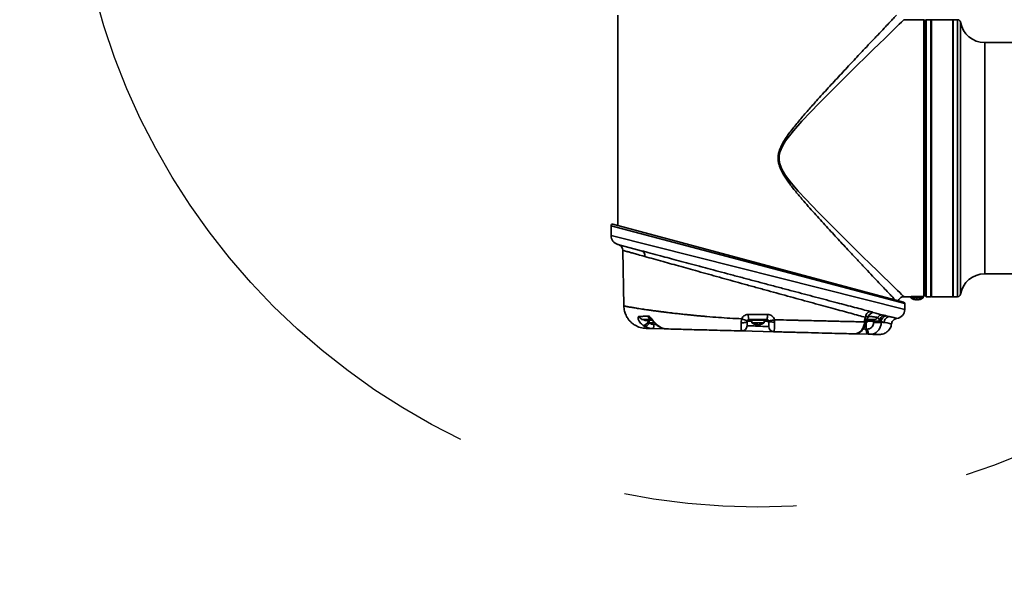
# Model space of a CAD drawing. Header units: millimetres. Extents: x 7 to 353, y 110 to 285.
# Tile 2 of 30: x 112.04 to 126.51, y 150.44 to 158.91. Entities that reach past the tile are written whole.
import ezdxf

# ---------------------------------------------------------------- set-up
doc = ezdxf.new("R2010")
doc.units = ezdxf.units.MM
doc.linetypes.add('CENTERX2', pattern=[20.32, 12.7, -2.54, 2.54, -2.54])
doc.layers.add('10', color=7, linetype='Continuous')

msp = doc.modelspace()

# ---------------------------------------------------------------- linework, layer by layer
at = {"color": 7, "linetype": 'Continuous', "lineweight": 35}
for p, q in [((120.830203, 158.979627), (120.830203, 155.888266)), ((125.324837, 158.912543), (125.0334, 158.912543)), ((125.347198, 158.890181), (125.324837, 158.912543)), ((125.324837, 154.845265), (125.324837, 158.912543)), ((125.347198, 158.890181), (125.347198, 154.865137)), ((125.358379, 158.912543), (125.35167, 158.905834)), ((125.35167, 156.877659), (125.35167, 158.905834)), ((125.429935, 158.912543), (125.358379, 158.912543)), ((125.358379, 158.912543), (125.358379, 156.877659)), ((125.436644, 158.905834), (125.429935, 158.912543)), ((125.429935, 154.842775), (125.429935, 158.912543)), ((125.749703, 158.912543), (125.436644, 158.912543)), ((125.436644, 156.877659), (125.436644, 158.912543)), ((125.756411, 158.912543), (125.749703, 158.905834)), ((125.749703, 156.877659), (125.749703, 158.912543)), ((125.821787, 158.912543), (125.756411, 158.912543)), ((125.756411, 158.912543), (125.756411, 156.877659)), ((125.821787, 156.877659), (125.821787, 158.912543)), ((125.865872, 158.875343), (125.865872, 154.879975)), ((125.35167, 158.811917), (125.347198, 158.811917)), ((140.566339, 158.577122), (126.219291, 158.577122)), ((126.219291, 155.178196), (126.219291, 158.577122)), ((125.35167, 154.849484), (125.35167, 156.877659)), ((125.358379, 156.877659), (125.358379, 154.842775)), ((125.436644, 154.842775), (125.436644, 156.877659)), ((125.749703, 154.842775), (125.749703, 156.877659)), ((125.756411, 156.877659), (125.756411, 154.842775)), ((125.821787, 154.842775), (125.821787, 156.877659)), ((120.729577, 155.886087), (120.729577, 155.740377)), ((125.04532, 154.74167), (120.729577, 155.886087)), ((120.757726, 155.907686), (125.028746, 154.76327)), ((120.729577, 155.740377), (125.04532, 154.655878)), ((121.173823, 155.518391), (120.82902, 155.610781)), ((120.90334, 155.523571), (120.917602, 154.706504)), ((126.219291, 155.178196), (140.566339, 155.178196)), ((125.347198, 154.943401), (125.35167, 154.943401)), ((125.034139, 154.842775), (125.124872, 154.842775)), ((125.134765, 154.843293), (125.134765, 154.826597)), ((125.313656, 154.826597), (125.134765, 154.826597)), ((125.179321, 154.803273), (125.17915, 154.802978)), ((125.23405, 154.803273), (125.214372, 154.803273)), ((125.214372, 154.803273), (125.214372, 154.797097)), ((125.214372, 154.803273), (125.23405, 154.803273)), ((125.214372, 154.803273), (125.214372, 154.797097)), ((125.224211, 154.845265), (125.324837, 154.845265)), ((125.23405, 154.797097), (125.23405, 154.803273)), ((125.23405, 154.797097), (125.23405, 154.803273)), ((125.269269, 154.80298), (125.269101, 154.803273)), ((125.313656, 154.826597), (125.313656, 154.845265)), ((125.35167, 154.849484), (125.358379, 154.842775)), ((125.358379, 154.842775), (125.429935, 154.842775)), ((125.429935, 154.842775), (125.436644, 154.849484)), ((125.436644, 154.842775), (125.749703, 154.842775)), ((125.749703, 154.849484), (125.756411, 154.842775)), ((125.756411, 154.842775), (125.821787, 154.842775)), ((125.04532, 154.655878), (125.04532, 154.74167)), ((121.176776, 154.506248), (121.184357, 154.509273)), ((121.32566, 154.506248), (121.176776, 154.506248)), ((121.273761, 154.501775), (121.324693, 154.501775)), ((122.747122, 154.583147), (123.027775, 154.583147)), ((122.750819, 154.506248), (122.752484, 154.506308)), ((123.024078, 154.506248), (122.750819, 154.506248)), ((122.752484, 154.506308), (123.022413, 154.506308)), ((122.78427, 154.501775), (122.990627, 154.501775)), ((123.022413, 154.506308), (123.024078, 154.506248)), ((124.473242, 154.501775), (124.501136, 154.501775)), ((124.586959, 154.506248), (124.474665, 154.506248)), ((124.773418, 154.563952), (124.817359, 154.552429)), ((121.226623, 154.405715), (121.203845, 154.419711)), ((121.327474, 154.499539), (121.280469, 154.499539)), ((121.287494, 154.484472), (121.281473, 154.484472)), ((121.281473, 154.484472), (121.287494, 154.480717)), ((121.287494, 154.499539), (121.287494, 154.461)), ((121.364473, 154.461), (121.287494, 154.461)), ((121.537746, 154.369366), (121.348191, 154.37433)), ((121.3671, 154.437675), (121.386778, 154.437675)), ((121.386778, 154.437675), (121.3671, 154.437675)), ((121.3671, 154.437675), (121.3671, 154.4315)), ((121.386778, 154.4315), (121.386778, 154.437675)), ((121.386778, 154.4315), (121.386778, 154.437675)), ((121.41189, 154.423702), (121.47213, 154.38578)), ((122.798003, 154.484472), (122.730349, 154.484472)), ((122.983919, 154.499539), (122.790978, 154.499539)), ((122.798003, 154.499539), (122.798003, 154.461)), ((122.964911, 154.461), (122.798003, 154.461)), ((122.86948, 154.433653), (122.878038, 154.4315)), ((122.870654, 154.4315), (122.870654, 154.437577)), ((122.871553, 154.431224), (122.871553, 154.437608)), ((122.878038, 154.4315), (122.878038, 154.435057)), ((122.921405, 154.437675), (122.89686, 154.4315)), ((122.903344, 154.433565), (122.903344, 154.431224)), ((122.906699, 154.4315), (122.931244, 154.437675)), ((122.931244, 154.437675), (122.921405, 154.437675)), ((122.976894, 154.461), (122.964911, 154.461)), ((122.976894, 154.461), (122.976894, 154.499539)), ((123.044548, 154.484472), (122.976894, 154.484472)), ((124.45381, 154.472585), (124.454211, 154.485155)), ((124.487403, 154.461), (124.468635, 154.461)), ((124.469683, 154.471504), (124.470075, 154.484082)), ((124.494428, 154.499539), (124.473522, 154.499539)), ((124.478038, 154.36759), (124.476907, 154.453958)), ((124.478038, 154.36759), (124.49898, 154.367042)), ((124.487403, 154.461), (124.487403, 154.499539)), ((124.588067, 154.484472), (124.487403, 154.484472)), ((124.699269, 154.477408), (124.699221, 154.466781)), ((124.742358, 154.465752), (124.699269, 154.477408)), ((122.640458, 154.34049), (122.627768, 154.340823)), ((123.122843, 154.327859), (122.648282, 154.340285)), ((124.515108, 154.291401), (124.305304, 154.296895)), ((124.53605, 154.290853), (124.515108, 154.291401))]:
    msp.add_line(p, q, dxfattribs=at)
at = {"color": 7, "linetype": 'Continuous', "lineweight": 35, "flags": 128}
for points in [[(125.033484, 158.911908), (125.031033, 158.909536), (125.018038, 158.896956), (124.99528, 158.874921), (124.964532, 158.84514), (124.925792, 158.807606), (124.878254, 158.761525), (124.823738, 158.708644), (124.750943, 158.637973), (124.670573, 158.559856), (124.581449, 158.473103), (124.486543, 158.380546), (124.325734, 158.223215), (124.1556, 158.055792), (123.972741, 157.874272), (123.785342, 157.685197), (123.659207, 157.555138), (123.533705, 157.421336), (123.408904, 157.280822), (123.293992, 157.130681), (123.24829, 157.056098), (123.212583, 156.974432), (123.19917, 156.916739), (123.197377, 156.855197), (123.207713, 156.797153), (123.228297, 156.739936), (123.258657, 156.680591), (123.294242, 156.624268), (123.375566, 156.515741), (123.480617, 156.392674), (123.589444, 156.273887), (123.77144, 156.084164), (123.952377, 155.901468), (124.13368, 155.721164), (124.308278, 155.549238), (124.425497, 155.434416), (124.537005, 155.325535), (124.64413, 155.221186), (124.742347, 155.125695), (124.799215, 155.070473), (124.851243, 155.01999), (124.898741, 154.973931), (124.940022, 154.933922), (124.972719, 154.902247), (124.998864, 154.876927), (125.018432, 154.857981), (125.030277, 154.846513), (125.034139, 154.842775), (125.034139, 154.842775)], [(125.344684, 154.865137), (125.334768, 154.855208), (125.324837, 154.845265)], [(121.290694, 154.458572), (121.283075, 154.446137), (121.273823, 154.433784), (121.26396, 154.423187), (121.253897, 154.414786), (121.244052, 154.408931), (121.234833, 154.405865), (121.226623, 154.405715)], [(121.41189, 154.423702), (121.404832, 154.424342), (121.400268, 154.426782)], [(121.47213, 154.38578), (121.465058, 154.386972), (121.464768, 154.387089)], [(122.730349, 154.484472), (122.728453, 154.478835), (122.723148, 154.473541), (122.71467, 154.468827), (122.703399, 154.464903), (122.689837, 154.461945), (122.67459, 154.460084), (122.658339, 154.459403), (122.64181, 154.459934)], [(123.131984, 154.470497), (123.115554, 154.470042), (123.099444, 154.470314), (123.084363, 154.471301), (123.070977, 154.472959), (123.059875, 154.475215), (123.051548, 154.477969), (123.046363, 154.481101), (123.044548, 154.484472)], [(124.478038, 154.36759), (124.478655, 154.352745), (124.480679, 154.338517), (124.484035, 154.325426), (124.488602, 154.31395), (124.494212, 154.304509), (124.500661, 154.297448), (124.507712, 154.293025), (124.515108, 154.291401)], [(124.53605, 154.290853), (124.528654, 154.292477), (124.521602, 154.2969), (124.515154, 154.303961), (124.509544, 154.313402), (124.504977, 154.324877), (124.50162, 154.337968), (124.499597, 154.352196), (124.49898, 154.367042)], [(124.851109, 154.445013), (124.851706, 154.444889), (124.843206, 154.446532), (124.820956, 154.450812), (124.787854, 154.457133), (124.74256, 154.465695), (124.742559, 154.465695), (124.742559, 154.465695)]]:
    msp.add_lwpolyline(points, dxfattribs=at)
at = {"color": 7, "linetype": 'Continuous', "lineweight": 35}
for centre, radius, start, end in [((125.821787, 158.86782), 0.044723, 9.683588, 90), ((126.219291, 158.935649), 0.358527, 189.683588, 270), ((120.751939, 155.886087), 0.022361, 75, 180), ((120.863746, 155.740377), 0.134168, 180.2838962, 255), ((120.813904, 155.52223), 0.089445, 0.8978611, 75), ((121.147872, 155.444301), 0.078503, 352.1319661, 70.6968444), ((126.219291, 154.819668), 0.358527, 90, 170.316412), ((125.224211, 154.941165), 0.145349, 232.0201276, 251.9470385), ((125.224211, 154.941165), 0.145015, 251.9676476, 263.4478278), ((125.224211, 154.941165), 0.145015, 276.5521722, 288.0323524), ((125.224211, 154.941165), 0.145349, 288.0672425, 307.9798724), ((125.821787, 154.887498), 0.044723, 270, 350.316412), ((124.911152, 154.655878), 0.134168, 277.13854, 0.0120268), ((125.022958, 154.74167), 0.022361, 0.0120794, 75), ((121.207649, 154.579208), 0.073712, 201.418147, 251.5800082), ((121.33886, 154.575553), 0.070404, 194.8186604, 254.8027999), ((121.280469, 154.51072), 0.011181, 233.1301024, 270), ((123.044381, 154.565284), 0.297796, 176.5611888, 191.4225329), ((122.770853, 154.483886), 0.022361, 53.1301024, 90), ((122.790978, 154.51072), 0.011181, 233.1301024, 270), ((122.983919, 154.51072), 0.011181, 270, 306.8698976), ((123.004044, 154.483886), 0.022361, 90, 126.8698976), ((122.730516, 154.565284), 0.297796, 348.5774671, 3.4388112), ((124.560761, 154.535365), 0.094317, 105.3413048, 176.915324), ((124.441428, 154.577242), 0.074258, 301.7651123, 343.6496544), ((124.494428, 154.51072), 0.011181, 270, 306.8698976), ((124.514553, 154.483886), 0.022361, 90, 126.8698976), ((124.594724, 154.525601), 0.08761, 98.6720527, 159.4614291), ((124.585791, 154.574694), 0.068457, 270.977802, 327.7918044), ((124.713544, 154.488369), 0.085791, 90.627094, 144.4847379), ((124.767013, 154.487965), 0.088011, 110.3493388, 182.3722578), ((124.790388, 154.474376), 0.091169, 100.7273153, 178.0943213), ((121.18512, 154.521064), 0.103068, 280.4673889, 339.2045405), ((121.376939, 154.575568), 0.145349, 232.0201276, 251.9470385), ((121.376939, 154.575568), 0.145015, 251.9676476, 263.4478278), ((121.250515, 154.42109), 0.108291, 334.4179664, 5.6534869), ((122.880928, 154.474423), 0.044136, 236.3671839, 256.5388661), ((122.89797, 154.474423), 0.044136, 236.3671819, 256.5388677), ((123.124892, 154.406097), 0.078265, 181.4999992, 268.5), ((124.45486, 154.377358), 0.107799, 81.886479, 90.34511), ((124.636968, 156.553957), 2.070063, 268.6463771, 271.1655764)]:
    msp.add_arc(centre, radius, start, end, dxfattribs=at)
msp.add_ellipse((121.621973, 257.136996), major_axis=(-1.840294, 140.515845), ratio=0.016901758, start_param=3.892862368, end_param=3.893054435, dxfattribs=at)
for points, knots in [([(124.903433, 154.796847), (124.888332, 154.81278), (124.860617, 154.842019), (124.802446, 154.903434), (124.738852, 154.970625), (124.662588, 155.051285), (124.573609, 155.1455), (124.472069, 155.253215), (124.363692, 155.368474), (124.235712, 155.505031), (124.086946, 155.664435), (123.915928, 155.849559), (123.739065, 156.043218), (123.584232, 156.218431), (123.455159, 156.370449), (123.359766, 156.491774), (123.275134, 156.610593), (123.221125, 156.709695), (123.193058, 156.792451), (123.182335, 156.854299), (123.184265, 156.917361), (123.199485, 156.988238), (123.230912, 157.06385), (123.292535, 157.170555), (123.383278, 157.296858), (123.502685, 157.441323), (123.624504, 157.582904), (123.765483, 157.740696), (123.922515, 157.913137), (124.094749, 158.09919), (124.262145, 158.278635), (124.411406, 158.437635), (124.540236, 158.574444), (124.649145, 158.689823), (124.73986, 158.78576), (124.81231, 158.862302), (124.867759, 158.920836), (124.90382, 158.958881), (124.918431, 158.974291), (124.92349, 158.979627)], [0, 0, 0, 0, 0.029909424, 0.054891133, 0.079939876, 0.104941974, 0.133797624, 0.162755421, 0.191743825, 0.220641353, 0.260306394, 0.299979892, 0.34073315, 0.381488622, 0.405587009, 0.429678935, 0.449780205, 0.4698005, 0.478873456, 0.487927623, 0.497091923, 0.506269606, 0.519491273, 0.532754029, 0.560294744, 0.587873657, 0.615928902, 0.643984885, 0.683898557, 0.723806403, 0.764931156, 0.806041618, 0.838961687, 0.871949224, 0.904826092, 0.931782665, 0.958809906, 0.985737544, 1, 1, 1, 1]), ([(121.225636, 155.433555), (121.18993, 155.443552), (121.126918, 155.461194), (121.054428, 155.48149), (120.998748, 155.497079), (120.95502, 155.509321), (120.924194, 155.517952), (120.906143, 155.523005), (120.904732, 155.5234), (120.904076, 155.523584)], [0, 0, 0, 0, 0.18014525, 0.317900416, 0.455653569, 0.597309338, 0.738963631, 0.878591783, 1, 1, 1, 1]), ([(121.173823, 155.518391), (121.216442, 155.506974), (121.302193, 155.484002), (121.443169, 155.446273), (121.584579, 155.40846), (121.724009, 155.371205), (121.873421, 155.331321), (121.980892, 155.302647), (122.039176, 155.287115), (122.043006, 155.286095)], [0, 0, 0, 0, 0.189867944, 0.382018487, 0.531628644, 0.681241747, 0.835205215, 0.989171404, 1, 1, 1, 1]), ([(124.46658, 154.54044), (124.43305, 154.549537), (124.365989, 154.56773), (124.251594, 154.598807), (124.127512, 154.632554), (123.992303, 154.669376), (123.848085, 154.708706), (123.694218, 154.750729), (123.532868, 154.794864), (123.367025, 154.8403), (123.199638, 154.886234), (123.030413, 154.932745), (122.858523, 154.980067), (122.688153, 155.027046), (122.522086, 155.072914), (122.359805, 155.117805), (122.199553, 155.162204), (122.044245, 155.205299), (121.896278, 155.246419), (121.75508, 155.285712), (121.620237, 155.323289), (121.483589, 155.361419), (121.348218, 155.399245), (121.266656, 155.422073), (121.225636, 155.433555)], [0, 0, 0, 0, 0.0425282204, 0.0850573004, 0.1288080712, 0.1725597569, 0.2175005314, 0.2624421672, 0.3087348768, 0.3550282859, 0.3997657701, 0.4445035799, 0.4905199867, 0.5365364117, 0.5801876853, 0.6238386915, 0.6686844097, 0.7135295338, 0.7569164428, 0.8003026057, 0.8449259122, 0.8895481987, 0.9444506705, 1, 1, 1, 1]), ([(122.043006, 155.286095), (122.09189, 155.273066), (122.19346, 155.245994), (122.355178, 155.202941), (122.525485, 155.157642), (122.699601, 155.111376), (122.874618, 155.064918), (123.051046, 155.018131), (123.227972, 154.971261), (123.40258, 154.925051), (123.571999, 154.88026), (123.736814, 154.836729), (123.897056, 154.794447), (124.047048, 154.754907), (124.184794, 154.718628), (124.311149, 154.685375), (124.429861, 154.654158), (124.500492, 154.6356), (124.535807, 154.626321)], [0, 0, 0, 0, 0.057222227, 0.118896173, 0.182279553, 0.24566333, 0.308695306, 0.371727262, 0.436564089, 0.501400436, 0.564580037, 0.627758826, 0.692817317, 0.757874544, 0.817566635, 0.877257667, 0.938629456, 1, 1, 1, 1]), ([(124.950736, 154.784054), (124.951615, 154.78693), (124.9548, 154.797354), (124.966578, 154.813525), (124.98481, 154.829531), (125.005722, 154.83897), (125.022252, 154.842873), (125.031532, 154.842528), (125.034207, 154.842428)], [0, 0, 0, 0, 0.082648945, 0.299539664, 0.538819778, 0.74457742, 0.92636585, 1, 1, 1, 1]), ([(125.124872, 154.842838), (125.124519, 154.842821), (125.123142, 154.842754), (125.132466, 154.843214), (125.151873, 154.844025), (125.180182, 154.844866), (125.205804, 154.845235), (125.220641, 154.845259), (125.224211, 154.845265)], [0, 0, 0, 0, 0.073737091, 0.288110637, 0.502580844, 0.71727975, 0.931982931, 1, 1, 1, 1]), ([(125.207663, 154.797097), (125.208411, 154.797019), (125.209908, 154.796864), (125.211912, 154.796766), (125.213425, 154.796785), (125.214249, 154.796907), (125.214336, 154.797041), (125.214372, 154.797097)], [0, 0, 0, 0, 0.213613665, 0.427296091, 0.639458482, 0.850959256, 1, 1, 1, 1]), ([(125.23405, 154.797097), (125.234122, 154.797019), (125.234268, 154.796864), (125.235411, 154.796766), (125.237092, 154.796785), (125.238979, 154.796907), (125.240238, 154.797041), (125.240758, 154.797097)], [0, 0, 0, 0, 0.213613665, 0.427296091, 0.639458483, 0.850959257, 1, 1, 1, 1]), ([(125.344684, 154.865137), (125.345071, 154.865137), (125.346643, 154.865137), (125.346959, 154.865137), (125.347198, 154.865137)], [0, 0, 0, 0, 0.246513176, 1, 1, 1, 1]), ([(120.917602, 154.706504), (120.919708, 154.681071), (120.923613, 154.633929), (120.944372, 154.577942), (120.96483, 154.539758), (120.981288, 154.515182), (121.002922, 154.487819), (121.035935, 154.454419), (121.088363, 154.417355), (121.16145, 154.385419), (121.218165, 154.379907), (121.248764, 154.376933)], [0, 0, 0, 0, 0.138754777, 0.257181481, 0.321990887, 0.374240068, 0.418157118, 0.509738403, 0.639779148, 0.805655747, 1, 1, 1, 1]), ([(120.917602, 154.706504), (120.9183, 154.706356), (120.919722, 154.706055), (120.931505, 154.70371), (120.948447, 154.700515), (120.968166, 154.696932), (120.987825, 154.693451), (121.01107, 154.689434), (121.038031, 154.684883), (121.068263, 154.67989), (121.101917, 154.67445), (121.139252, 154.668567), (121.181463, 154.662098), (121.226761, 154.655355), (121.275025, 154.648364), (121.327105, 154.641013), (121.370655, 154.63507), (121.402901, 154.630772), (121.420741, 154.628417), (121.439258, 154.625999), (121.458468, 154.623516), (121.478384, 154.620968), (121.498183, 154.618463), (121.521232, 154.615571), (121.55114, 154.61187), (121.592719, 154.606838), (121.639443, 154.601333), (121.697648, 154.594662), (121.763637, 154.587358), (121.836671, 154.579642), (121.904575, 154.572795), (121.966233, 154.566824), (122.025772, 154.561288), (122.082959, 154.556187), (122.176384, 154.548204), (122.305743, 154.538194), (122.476452, 154.526799), (122.590794, 154.52112), (122.64914, 154.518222)], [0, 0, 0, 0, 0.04168307, 0.084805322, 0.129371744, 0.156809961, 0.184770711, 0.213254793, 0.24226295, 0.271795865, 0.300205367, 0.329788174, 0.360544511, 0.392474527, 0.421343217, 0.451630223, 0.484969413, 0.494206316, 0.503652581, 0.513308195, 0.523173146, 0.533247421, 0.543531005, 0.552768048, 0.567223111, 0.58689548, 0.611692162, 0.631601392, 0.665010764, 0.697670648, 0.723650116, 0.748343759, 0.771751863, 0.793874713, 0.814712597, 0.87867791, 0.93809199, 1, 1, 1, 1]), ([(121.203845, 154.419711), (121.185022, 154.435124), (121.155261, 154.459493), (121.132608, 154.499504), (121.124998, 154.527326), (121.127219, 154.545524), (121.133715, 154.55172), (121.13811, 154.552192), (121.139027, 154.552291)], [0, 0, 0, 0, 0.339752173, 0.537182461, 0.706349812, 0.85766755, 0.970292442, 1, 1, 1, 1]), ([(121.139027, 154.552291), (121.161207, 154.553151), (121.200887, 154.554691), (121.249401, 154.556673), (121.270798, 154.557547)], [0, 0, 0, 0, 0.558962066, 1, 1, 1, 1]), ([(121.184357, 154.509273), (121.208121, 154.508907), (121.249448, 154.508269), (121.299242, 154.507808), (121.320404, 154.507612)], [0, 0, 0, 0, 0.575019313, 1, 1, 1, 1]), ([(121.203982, 154.506248), (121.203998, 154.506148), (121.204025, 154.50598), (121.206241, 154.504649), (121.212003, 154.501854), (121.224184, 154.497261), (121.247297, 154.490467), (121.267754, 154.486878), (121.281473, 154.484472)], [0, 0, 0, 0, 0.048371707, 0.080925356, 0.192817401, 0.347762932, 0.562595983, 1, 1, 1, 1]), ([(121.270798, 154.557547), (121.274884, 154.557112), (121.284897, 154.556045), (121.297599, 154.547032), (121.314708, 154.531746), (121.335548, 154.508095), (121.369611, 154.465003), (121.396128, 154.439099), (121.41189, 154.423702)], [0, 0, 0, 0, 0.098899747, 0.242347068, 0.264373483, 0.463568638, 0.681137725, 1, 1, 1, 1]), ([(121.316741, 154.509332), (121.31665, 154.509378), (121.316335, 154.509542), (121.318402, 154.508247), (121.322695, 154.504694), (121.329835, 154.498062), (121.340635, 154.486887), (121.355931, 154.470095), (121.375917, 154.449173), (121.390964, 154.434033), (121.400093, 154.42696), (121.400306, 154.426795)], [0, 0, 0, 0, 0.024789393, 0.086488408, 0.151090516, 0.224017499, 0.344293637, 0.512970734, 0.727084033, 0.993634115, 1, 1, 1, 1]), ([(122.64181, 154.459934), (122.642348, 154.471059), (122.643275, 154.490268), (122.647152, 154.510023), (122.649141, 154.518217), (122.649141, 154.518218)], [0, 0, 0, 0, 0.579173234, 0.999977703, 1, 1, 1, 1]), ([(122.649138, 154.518218), (122.654443, 154.52845), (122.665121, 154.549047), (122.693208, 154.570814), (122.721798, 154.581741), (122.740335, 154.58277), (122.747122, 154.583147)], [0, 0, 0, 0, 0.274994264, 0.553618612, 0.836574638, 1, 1, 1, 1]), ([(122.731795, 154.491819), (122.731369, 154.491632), (122.730515, 154.491257), (122.725224, 154.492264), (122.717243, 154.49438), (122.706631, 154.497625), (122.693929, 154.501826), (122.679683, 154.506809), (122.664485, 154.512346), (122.654255, 154.51626), (122.64914, 154.518217)], [0, 0, 0, 0, 0.125000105, 0.25000018, 0.375000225, 0.50000024, 0.625000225, 0.75000018, 0.875000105, 1, 1, 1, 1]), ([(122.752703, 154.506248), (122.751249, 154.506162), (122.747223, 154.505926), (122.741156, 154.503469), (122.735239, 154.498712), (122.732934, 154.494097), (122.731795, 154.491818)], [0, 0, 0, 0, 0.159652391, 0.442335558, 0.724513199, 1, 1, 1, 1]), ([(123.044037, 154.488675), (123.043286, 154.491079), (123.042518, 154.493532), (123.039879, 154.49781), (123.036424, 154.501646), (123.029835, 154.505477), (123.024727, 154.505992), (123.022195, 154.506248)], [0, 0, 0, 0, 0.239289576, 0.244183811, 0.496256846, 0.750185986, 1, 1, 1, 1]), ([(123.027775, 154.583147), (123.039592, 154.582036), (123.06313, 154.579824), (123.094314, 154.562465), (123.118959, 154.536979), (123.126431, 154.514998), (123.130143, 154.504076)], [0, 0, 0, 0, 0.253646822, 0.505215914, 0.754146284, 1, 1, 1, 1]), ([(123.130141, 154.504076), (123.124766, 154.502883), (123.114016, 154.500498), (123.098064, 154.497155), (123.083135, 154.494176), (123.069859, 154.491698), (123.058813, 154.489826), (123.050567, 154.488661), (123.045178, 154.488186), (123.044417, 154.488513), (123.044037, 154.488676)], [0, 0, 0, 0, 0.124999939, 0.249999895, 0.374999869, 0.49999986, 0.624999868, 0.749999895, 0.874999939, 1, 1, 1, 1]), ([(123.130141, 154.50409), (123.188702, 154.502701), (123.298531, 154.500094), (123.41798, 154.497245), (123.490543, 154.495511), (123.524271, 154.494704), (123.556363, 154.493936), (123.586837, 154.493208), (123.615709, 154.492518), (123.677249, 154.491052), (123.769181, 154.488867), (123.887536, 154.486054), (123.99774, 154.483432), (124.099735, 154.481002), (124.193622, 154.478764), (124.284091, 154.476607), (124.371674, 154.474527), (124.426509, 154.473231), (124.453809, 154.472585)], [0, 0, 0, 0, 0.113163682, 0.212233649, 0.235856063, 0.258511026, 0.280198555, 0.300918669, 0.320671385, 0.33945672, 0.428006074, 0.513892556, 0.597116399, 0.677677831, 0.755577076, 0.830814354, 0.915771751, 1, 1, 1, 1]), ([(123.130141, 154.504076), (123.130141, 154.504075), (123.131455, 154.492868), (123.131719, 154.481682), (123.131984, 154.470497)], [0, 0, 0, 0, 0.000039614, 1, 1, 1, 1]), ([(124.454211, 154.485155), (124.454564, 154.490701), (124.455282, 154.501968), (124.459013, 154.521138), (124.463751, 154.533223), (124.46658, 154.54044)], [0, 0, 0, 0, 0.280851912, 0.570555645, 1, 1, 1, 1]), ([(124.512683, 154.556337), (124.504152, 154.554771), (124.488751, 154.551944), (124.473419, 154.543989), (124.46658, 154.54044)], [0, 0, 0, 0, 0.553971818, 1, 1, 1, 1]), ([(124.470216, 154.483998), (124.470364, 154.487224), (124.470705, 154.494591), (124.473036, 154.504306), (124.47593, 154.51198), (124.478152, 154.51536), (124.477956, 154.51513), (124.477891, 154.515053)], [0, 0, 0, 0, 0.1863248, 0.425470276, 0.639356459, 0.88018043, 1, 1, 1, 1]), ([(124.643713, 154.538207), (124.621847, 154.541249), (124.582745, 154.546688), (124.534118, 154.553385), (124.512683, 154.556337)], [0, 0, 0, 0, 0.559198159, 1, 1, 1, 1]), ([(124.535807, 154.626321), (124.544024, 154.623966), (124.559238, 154.619603), (124.572611, 154.614785), (124.580336, 154.612549), (124.581514, 154.612209)], [0, 0, 0, 0, 0.498795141, 0.923568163, 1, 1, 1, 1]), ([(124.581514, 154.612209), (124.605761, 154.605267), (124.654411, 154.591339), (124.693165, 154.579896), (124.712605, 154.574156)], [0, 0, 0, 0, 0.498392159, 1, 1, 1, 1]), ([(124.588067, 154.484472), (124.588163, 154.485892), (124.588435, 154.489901), (124.58881, 154.496031), (124.588893, 154.501642), (124.588432, 154.505478), (124.587448, 154.505993), (124.586959, 154.506248)], [0, 0, 0, 0, 0.117982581, 0.332962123, 0.555426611, 0.779529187, 1, 1, 1, 1]), ([(124.679077, 154.484322), (124.677617, 154.485353), (124.674698, 154.487415), (124.668597, 154.499687), (124.665195, 154.517703), (124.656144, 154.532312), (124.649088, 154.537614), (124.644853, 154.538081), (124.643713, 154.538207)], [0, 0, 0, 0, 0.068497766, 0.136997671, 0.459230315, 0.687620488, 0.915937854, 1, 1, 1, 1]), ([(124.712605, 154.574156), (124.713239, 154.573987), (124.714906, 154.573542), (124.723111, 154.572188), (124.730577, 154.571231), (124.736407, 154.570484)], [0, 0, 0, 0, 0.118389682, 0.311458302, 1, 1, 1, 1]), ([(124.736407, 154.570484), (124.739981, 154.569996), (124.754979, 154.567948), (124.765446, 154.56568), (124.773418, 154.563952)], [0, 0, 0, 0, 0.23829116, 1, 1, 1, 1]), ([(124.817356, 154.552428), (124.833511, 154.54818), (124.865929, 154.539654), (124.89985, 154.530631), (124.921087, 154.524951), (124.930258, 154.522497), (124.928143, 154.523061), (124.927826, 154.523145)], [0, 0, 0, 0, 0.234120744, 0.469796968, 0.712527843, 0.95694019, 1, 1, 1, 1]), ([(124.852427, 154.444916), (124.852559, 154.447606), (124.853116, 154.458873), (124.860735, 154.476504), (124.87369, 154.494968), (124.888829, 154.508041), (124.90432, 154.516509), (124.917391, 154.521127), (124.925218, 154.522176), (124.927886, 154.522533)], [0, 0, 0, 0, 0.06900986, 0.289144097, 0.478922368, 0.646947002, 0.79734401, 0.930904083, 1, 1, 1, 1]), ([(121.348191, 154.37433), (121.34819, 154.37433), (121.322925, 154.374991), (121.279163, 154.381087), (121.242258, 154.398386), (121.226623, 154.405715)], [0, 0, 0, 0, 0.000010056, 0.576349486, 1, 1, 1, 1]), ([(121.348191, 154.37433), (121.348166, 154.37433), (121.324781, 154.374943), (121.285726, 154.375965), (121.252462, 154.376836), (121.239442, 154.377177), (121.248624, 154.376937), (121.252, 154.376848)], [0, 0, 0, 0, 0.000297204, 0.27963334, 0.558759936, 0.837724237, 1, 1, 1, 1]), ([(121.319316, 154.378816), (121.322162, 154.378136), (121.327756, 154.376799), (121.333673, 154.376475), (121.336581, 154.376316)], [0, 0, 0, 0, 0.508646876, 1, 1, 1, 1]), ([(121.332049, 154.437675), (121.331935, 154.437479), (121.331822, 154.437282), (121.331879, 154.43738), (121.331879, 154.437381)], [0, 0, 0, 0, 0.998991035, 1, 1, 1, 1]), ([(121.360392, 154.4315), (121.36114, 154.431422), (121.362637, 154.431267), (121.36464, 154.431168), (121.366154, 154.431188), (121.366978, 154.43131), (121.367064, 154.431444), (121.3671, 154.4315)], [0, 0, 0, 0, 0.21361365, 0.427296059, 0.639458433, 0.85095919, 1, 1, 1, 1]), ([(121.386778, 154.4315), (121.386851, 154.431422), (121.386997, 154.431267), (121.388139, 154.431168), (121.389821, 154.431188), (121.391707, 154.43131), (121.392966, 154.431444), (121.393487, 154.4315)], [0, 0, 0, 0, 0.213613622, 0.427296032, 0.639458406, 0.850959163, 1, 1, 1, 1]), ([(121.400411, 154.426973), (121.401942, 154.425589), (121.413985, 154.414702), (121.435281, 154.400537), (121.456519, 154.391292), (121.464954, 154.38762)], [0, 0, 0, 0, 0.080726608, 0.634893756, 1, 1, 1, 1]), ([(121.464682, 154.387241), (121.465579, 154.386829), (121.478881, 154.380721), (121.499108, 154.374333), (121.518233, 154.372104), (121.524711, 154.371349)], [0, 0, 0, 0, 0.045650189, 0.67674746, 1, 1, 1, 1]), ([(121.47213, 154.38578), (121.491303, 154.379163), (121.515661, 154.370757), (121.538422, 154.369348), (121.543182, 154.369224), (121.543182, 154.369224)], [0, 0, 0, 0, 0.787144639, 0.999985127, 1, 1, 1, 1]), ([(122.648279, 154.340286), (122.611705, 154.341243), (122.518106, 154.343694), (122.370739, 154.347553), (122.210336, 154.351753), (122.058391, 154.355732), (121.917613, 154.359419), (121.788394, 154.362802), (121.659813, 154.366169), (121.585084, 154.368126), (121.543167, 154.369224)], [0, 0, 0, 0, 0.081740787, 0.209192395, 0.337426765, 0.463607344, 0.590501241, 0.714944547, 0.840102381, 1, 1, 1, 1]), ([(122.648282, 154.340285), (122.648282, 154.340285), (122.646905, 154.340322), (122.644448, 154.347461), (122.642144, 154.378319), (122.641396, 154.418936), (122.641699, 154.448891), (122.64181, 154.459934)], [0, 0, 0, 0, 0.000006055, 0.279001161, 0.5588497, 0.837369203, 1, 1, 1, 1]), ([(122.730349, 154.484472), (122.730184, 154.478181), (122.729737, 154.461097), (122.729136, 154.438148), (122.728659, 154.41995), (122.728599, 154.417633), (122.728568, 154.416475)], [0, 0, 0, 0, 0.161980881, 0.43990117, 0.719990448, 1, 1, 1, 1]), ([(122.728568, 154.416475), (122.730324, 154.416406), (122.733836, 154.416269), (122.761214, 154.415198), (122.801542, 154.413622), (122.851927, 154.411653), (122.906272, 154.40953), (122.958543, 154.407488), (123.002848, 154.405758), (123.033971, 154.404543), (123.045713, 154.404085), (123.046473, 154.404055), (123.046654, 154.404048)], [0, 0, 0, 0, 0.107254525, 0.2145119, 0.321818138, 0.429202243, 0.536659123, 0.644151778, 0.751627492, 0.859040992, 0.966374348, 1, 1, 1, 1]), ([(122.731796, 154.491819), (122.731621, 154.491327), (122.731229, 154.490222), (122.730523, 154.487403), (122.730425, 154.485744), (122.730349, 154.484472)], [0, 0, 0, 0, 0.157739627, 0.354160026, 1, 1, 1, 1]), ([(122.799505, 154.460595), (122.805472, 154.456178), (122.819734, 154.445621), (122.843539, 154.435718), (122.861291, 154.433183), (122.868822, 154.432107)], [0, 0, 0, 0, 0.2928566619, 0.6999748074, 1, 1, 1, 1]), ([(122.873524, 154.437675), (122.870641, 154.437528), (122.864876, 154.437233), (122.85928, 154.437528), (122.856483, 154.437675)], [0, 0, 0, 0, 0.499999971, 1, 1, 1, 1]), ([(122.868199, 154.4315), (122.86881, 154.431422), (122.870034, 154.431267), (122.871197, 154.431168), (122.871667, 154.431188), (122.871438, 154.43131), (122.870883, 154.431444), (122.870654, 154.4315)], [0, 0, 0, 0, 0.213613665, 0.427296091, 0.639458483, 0.850959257, 1, 1, 1, 1]), ([(122.887201, 154.4315), (122.886764, 154.431422), (122.88589, 154.431267), (122.883898, 154.431168), (122.881686, 154.431188), (122.87964, 154.43131), (122.878506, 154.431444), (122.878038, 154.4315)], [0, 0, 0, 0, 0.213613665, 0.427296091, 0.639458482, 0.850959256, 1, 1, 1, 1]), ([(122.887696, 154.4315), (122.888133, 154.431422), (122.889007, 154.431267), (122.890999, 154.431168), (122.893211, 154.431188), (122.895258, 154.43131), (122.896391, 154.431444), (122.89686, 154.4315)], [0, 0, 0, 0, 0.21361365, 0.427296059, 0.639458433, 0.85095919, 1, 1, 1, 1]), ([(122.906699, 154.4315), (122.906083, 154.431422), (122.904852, 154.431265), (122.903747, 154.431176), (122.903254, 154.431165), (122.903372, 154.431218), (122.903385, 154.431224)], [0, 0, 0, 0, 0.320773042, 0.641649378, 0.960243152, 1, 1, 1, 1]), ([(122.907217, 154.431784), (122.907905, 154.431804), (122.914386, 154.431992), (122.920542, 154.434303), (122.926045, 154.436367)], [0, 0, 0, 0, 0.106276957, 1, 1, 1, 1]), ([(122.930919, 154.437675), (122.934127, 154.438471), (122.947964, 154.4419), (122.963343, 154.450031), (122.973534, 154.458963), (122.97549, 154.460677)], [0, 0, 0, 0, 0.196067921, 0.845663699, 1, 1, 1, 1]), ([(123.044548, 154.484472), (123.044517, 154.485195), (123.044462, 154.486449), (123.044163, 154.488015), (123.044037, 154.488676)], [0, 0, 0, 0, 0.577531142, 1, 1, 1, 1]), ([(123.046654, 154.404048), (123.046622, 154.405277), (123.046559, 154.407679), (123.046081, 154.425922), (123.045405, 154.451758), (123.044834, 154.473566), (123.044548, 154.484472)], [0, 0, 0, 0, 0.259723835, 0.507525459, 0.753729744, 1, 1, 1, 1]), ([(123.131984, 154.470497), (123.131757, 154.451157), (123.131304, 154.412522), (123.129302, 154.366326), (123.126456, 154.335172), (123.124084, 154.327826), (123.122844, 154.327859), (123.122843, 154.327859)], [0, 0, 0, 0, 0.246814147, 0.493047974, 0.740518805, 0.999994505, 1, 1, 1, 1]), ([(124.298135, 154.297083), (124.298135, 154.297083), (124.315027, 154.29664), (124.349345, 154.302699), (124.395439, 154.331634), (124.431059, 154.377027), (124.449539, 154.426847), (124.453444, 154.459757), (124.453802, 154.472568), (124.453802, 154.472568)], [0, 0, 0, 0, 0.0000047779, 0.2160596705, 0.4323884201, 0.6483640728, 0.8630777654, 0.9999952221, 1, 1, 1, 1]), ([(124.300407, 154.297254), (124.304645, 154.297224), (124.315748, 154.297145), (124.338083, 154.300501), (124.365879, 154.309317), (124.395014, 154.325918), (124.420451, 154.348089), (124.441581, 154.375287), (124.457281, 154.406459), (124.467217, 154.439073), (124.468749, 154.461191), (124.469463, 154.471517)], [0, 0, 0, 0, 0.049056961, 0.128500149, 0.254073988, 0.377904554, 0.504139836, 0.629657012, 0.758329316, 0.887170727, 1, 1, 1, 1]), ([(124.435513, 154.369248), (124.444989, 154.368878), (124.459964, 154.368294), (124.473184, 154.367779), (124.478038, 154.36759)], [0, 0, 0, 0, 0.632803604, 1, 1, 1, 1]), ([(124.469573, 154.471506), (124.46961, 154.471509), (124.470195, 154.471563), (124.468019, 154.47177), (124.46307, 154.472119), (124.456896, 154.472424), (124.45381, 154.472577)], [0, 0, 0, 0, 0.021991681, 0.347994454, 0.673997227, 1, 1, 1, 1]), ([(124.464701, 154.447495), (124.470059, 154.449847), (124.477863, 154.453272), (124.484126, 154.458968), (124.486089, 154.460753)], [0, 0, 0, 0, 0.68668434, 1, 1, 1, 1]), ([(124.49898, 154.367042), (124.508964, 154.367913), (124.528933, 154.369655), (124.555635, 154.386601), (124.575798, 154.412008), (124.586391, 154.440199), (124.587532, 154.458806), (124.587975, 154.466044)], [0, 0, 0, 0, 0.2163423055, 0.4326900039, 0.6487314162, 0.8633683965, 1, 1, 1, 1]), ([(124.69922, 154.466727), (124.69922, 154.466726), (124.698996, 154.446759), (124.692465, 154.406667), (124.665555, 154.353848), (124.62444, 154.313826), (124.578852, 154.293653), (124.54838, 154.29053), (124.53605, 154.290853), (124.53605, 154.290853)], [0, 0, 0, 0, 0.000004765, 0.21280821, 0.425178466, 0.638353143, 0.853005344, 0.999995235, 1, 1, 1, 1]), ([(124.6695, 154.287358), (124.692175, 154.289179), (124.727066, 154.291982), (124.769458, 154.313423), (124.79884, 154.335988), (124.822551, 154.364364), (124.843333, 154.400309), (124.847142, 154.428911), (124.849335, 154.445386)], [0, 0, 0, 0, 0.2557488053, 0.393538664, 0.5342884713, 0.675038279, 0.8128281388, 1, 1, 1, 1]), ([(124.699269, 154.477408), (124.695156, 154.479339), (124.68972, 154.48189), (124.681159, 154.483847), (124.679077, 154.484322)], [0, 0, 0, 0, 0.756805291, 1, 1, 1, 1]), ([(124.699221, 154.466781), (124.703513, 154.466679), (124.718869, 154.466313), (124.732522, 154.465987), (124.742358, 154.465752)], [0, 0, 0, 0, 0.27946805, 1, 1, 1, 1]), ([(124.298154, 154.297082), (124.249672, 154.298352), (124.151413, 154.300925), (123.97589, 154.305521), (123.781849, 154.310602), (123.572306, 154.316089), (123.351925, 154.32186), (123.19924, 154.325858), (123.122845, 154.327859)], [0, 0, 0, 0, 0.163256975, 0.330877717, 0.498727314, 0.666443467, 0.833106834, 1, 1, 1, 1]), ([(124.669496, 154.287358), (124.669498, 154.287358), (124.673461, 154.287254), (124.657314, 154.287677), (124.616343, 154.28875), (124.562805, 154.290152), (124.53605, 154.290853)], [0, 0, 0, 0, 0.00009611, 0.333256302, 0.666807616, 1, 1, 1, 1])]:
    msp.add_open_spline(points, degree=3, knots=knots, dxfattribs=at)
for points in [[(124.742358, 154.465752), (124.743848, 154.47623), (124.746829, 154.497187), (124.763968, 154.524305), (124.788027, 154.544798), (124.807581, 154.549885), (124.817359, 154.552429)], [(122.728568, 154.416475), (122.727124, 154.406253), (122.724235, 154.385811), (122.705465, 154.360423), (122.67913, 154.343008), (122.658564, 154.341193), (122.648282, 154.340285)], [(124.69922, 154.466727), (124.696761, 154.466575), (124.691842, 154.466271), (124.680702, 154.465913), (124.667394, 154.465648), (124.652223, 154.465493), (124.635935, 154.465454), (124.61928, 154.465536), (124.602851, 154.465725), (124.592934, 154.465938), (124.587975, 154.466044)]]:
    msp.add_open_spline(points, degree=3, dxfattribs=at)
at = {"layer": '10', "linetype": 'CENTERX2'}
for radius in [39.669052, 10.062612]:
    msp.add_circle((122.887449, 161.815047), radius, dxfattribs=at)

doc.saveas('drawing.dxf')
